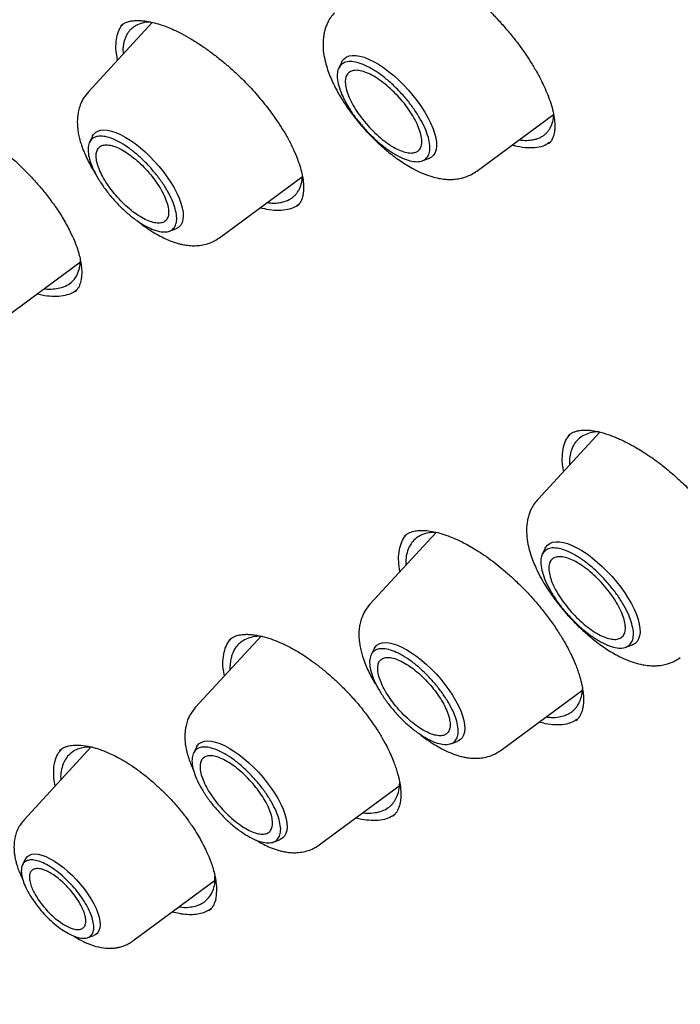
# Model space of a CAD drawing. Header units: millimetres. Extents: x 8 to 955, y 12 to 2039.
# Tile 22 of 115: x 709 to 721, y 776 to 794. Entities that reach past the tile are written whole.
import ezdxf

# ---------------------------------------------------------------- set-up
doc = ezdxf.new("R2010")
doc.units = ezdxf.units.MM

msp = doc.modelspace()

# ---------------------------------------------------------------- linework, layer by layer
at = {"color": 7, "linetype": 'Continuous', "lineweight": 30}
for p, q in [((711.799, 793.833), (710.639, 792.573)), ((711.228, 793.772), (711.24, 793.781)), ((715.242, 793.115), (715.188, 793.005)), ((717.694, 791.13), (719.089, 792.16)), ((710.714, 791.764), (710.66, 791.655)), ((719.01, 791.639), (718.999, 791.626)), ((716.703, 791.316), (716.819, 791.358)), ((713.02, 789.919), (714.528, 791.033)), ((714.433, 790.495), (714.43, 790.493)), ((712.11, 790.04), (712.225, 790.081)), ((709.003, 788.377), (710.499, 789.482)), ((710.396, 788.942), (710.393, 788.94)), ((719.927, 786.387), (718.807, 785.171)), ((719.358, 786.322), (719.37, 786.332)), ((716.957, 784.565), (715.753, 783.258)), ((718.939, 784.277), (718.885, 784.166)), ((713.775, 782.68), (712.586, 781.388)), ((713.197, 782.607), (713.213, 782.619)), ((720.401, 782.477), (720.517, 782.519)), ((715.829, 782.449), (715.775, 782.34)), ((718.135, 780.604), (719.619, 781.701)), ((717.225, 780.725), (717.339, 780.766)), ((710.689, 780.665), (709.472, 779.343)), ((712.602, 780.662), (712.548, 780.553)), ((714.832, 778.885), (716.302, 779.971)), ((713.998, 778.938), (714.113, 778.979)), ((709.494, 778.627), (709.443, 778.522)), ((711.448, 777.14), (712.95, 778.249)), ((712.851, 777.714), (712.827, 777.69)), ((710.629, 777.2), (710.739, 777.24))]:
    msp.add_line(p, q, dxfattribs=at)
at = {"color": 7, "linetype": 'Continuous', "lineweight": 30, "flags": 128}
for points in [[(715.242, 793.115), (715.251, 793.132), (715.283, 793.172), (715.324, 793.203), (715.374, 793.223), (715.432, 793.233), (715.497, 793.232), (715.569, 793.22), (715.647, 793.198), (715.73, 793.166), (715.817, 793.123), (715.907, 793.071), (715.999, 793.01), (716.092, 792.941), (716.185, 792.865), (716.277, 792.782), (716.367, 792.693), (716.453, 792.6), (716.536, 792.503), (716.613, 792.404), (716.685, 792.304), (716.749, 792.203), (716.807, 792.103), (716.856, 792.006), (716.896, 791.911), (716.927, 791.821), (716.949, 791.736), (716.961, 791.658), (716.963, 791.586), (716.955, 791.523), (716.937, 791.468), (716.91, 791.422), (716.873, 791.386), (716.827, 791.361), (716.819, 791.358)], [(710.714, 791.764), (710.732, 791.795), (710.767, 791.831), (710.81, 791.857), (710.862, 791.873), (710.921, 791.878), (710.988, 791.873), (711.06, 791.857), (711.139, 791.831), (711.221, 791.794), (711.308, 791.748), (711.397, 791.693), (711.487, 791.63), (711.578, 791.558), (711.668, 791.48), (711.756, 791.396), (711.842, 791.307), (711.924, 791.214), (712.001, 791.118), (712.073, 791.021), (712.138, 790.923), (712.197, 790.825), (712.247, 790.729), (712.288, 790.636), (712.321, 790.547), (712.345, 790.463), (712.359, 790.385), (712.363, 790.314), (712.357, 790.25), (712.341, 790.195), (712.316, 790.149), (712.282, 790.113), (712.238, 790.087), (712.225, 790.081)], [(718.939, 784.277), (718.948, 784.293), (718.98, 784.334), (719.022, 784.365), (719.071, 784.385), (719.129, 784.395), (719.195, 784.394), (719.267, 784.382), (719.345, 784.36), (719.428, 784.327), (719.514, 784.285), (719.604, 784.233), (719.697, 784.172), (719.79, 784.103), (719.883, 784.026), (719.975, 783.943), (720.064, 783.855), (720.151, 783.762), (720.233, 783.665), (720.311, 783.566), (720.382, 783.465), (720.447, 783.365), (720.504, 783.265), (720.553, 783.167), (720.593, 783.073), (720.625, 782.983), (720.646, 782.898), (720.658, 782.819), (720.66, 782.748), (720.652, 782.684), (720.635, 782.629), (720.607, 782.584), (720.57, 782.548), (720.525, 782.522), (720.517, 782.519)], [(715.829, 782.449), (715.847, 782.48), (715.881, 782.516), (715.924, 782.542), (715.976, 782.558), (716.036, 782.563), (716.102, 782.558), (716.175, 782.542), (716.253, 782.516), (716.336, 782.48), (716.422, 782.433), (716.511, 782.378), (716.601, 782.315), (716.692, 782.244), (716.782, 782.165), (716.871, 782.081), (716.957, 781.992), (717.039, 781.899), (717.116, 781.803), (717.188, 781.706), (717.253, 781.608), (717.311, 781.51), (717.361, 781.414), (717.403, 781.321), (717.436, 781.232), (717.459, 781.148), (717.473, 781.07), (717.477, 780.999), (717.471, 780.935), (717.456, 780.88), (717.431, 780.834), (717.396, 780.798), (717.353, 780.772), (717.339, 780.766)], [(712.602, 780.662), (712.62, 780.693), (712.654, 780.729), (712.698, 780.755), (712.749, 780.771), (712.809, 780.776), (712.875, 780.771), (712.948, 780.755), (713.026, 780.729), (713.109, 780.692), (713.196, 780.646), (713.284, 780.591), (713.375, 780.528), (713.466, 780.456), (713.556, 780.378), (713.644, 780.294), (713.73, 780.205), (713.812, 780.112), (713.889, 780.016), (713.961, 779.919), (714.026, 779.82), (714.084, 779.723), (714.135, 779.627), (714.176, 779.534), (714.209, 779.445), (714.233, 779.361), (714.246, 779.283), (714.25, 779.212), (714.245, 779.148), (714.229, 779.093), (714.204, 779.047), (714.17, 779.011), (714.126, 778.985), (714.113, 778.979)], [(709.494, 778.627), (709.502, 778.641), (709.531, 778.676), (709.569, 778.701), (709.615, 778.716), (709.669, 778.721), (709.73, 778.714), (709.796, 778.698), (709.868, 778.672), (709.944, 778.635), (710.023, 778.59), (710.104, 778.535), (710.186, 778.473), (710.268, 778.404), (710.348, 778.329), (710.425, 778.249), (710.499, 778.164), (710.568, 778.078), (710.631, 777.99), (710.688, 777.901), (710.737, 777.814), (710.778, 777.729), (710.811, 777.647), (710.834, 777.57), (710.848, 777.498), (710.853, 777.434), (710.847, 777.377), (710.832, 777.328), (710.808, 777.288), (710.775, 777.258), (710.739, 777.24)]]:
    msp.add_lwpolyline(points, dxfattribs=at)
at = {"color": 7, "linetype": 'Continuous', "lineweight": 30}
for points, knots in [([(693.8, 821.571), (693.875, 821.629), (694.032, 821.75), (694.281, 821.924), (694.545, 822.096), (694.817, 822.258), (695.096, 822.411), (695.383, 822.555), (695.677, 822.69), (695.979, 822.815), (696.288, 822.932), (696.604, 823.039), (696.927, 823.137), (697.258, 823.226), (697.595, 823.305), (697.939, 823.376), (698.29, 823.437), (698.648, 823.489), (699.012, 823.531), (699.383, 823.565), (699.761, 823.589), (700.145, 823.604), (700.536, 823.609), (700.933, 823.605), (701.336, 823.592), (701.745, 823.57), (702.161, 823.539), (702.582, 823.498), (703.01, 823.448), (703.443, 823.388), (703.882, 823.32), (704.326, 823.242), (704.776, 823.155), (705.232, 823.058), (705.693, 822.953), (706.159, 822.838), (706.63, 822.714), (707.106, 822.581), (707.587, 822.439), (708.073, 822.287), (708.563, 822.127), (709.058, 821.958), (709.558, 821.779), (710.062, 821.592), (710.57, 821.395), (711.082, 821.19), (711.598, 820.976), (712.118, 820.753), (712.642, 820.521), (713.169, 820.281), (713.7, 820.032), (714.234, 819.774), (714.771, 819.508), (715.311, 819.233), (715.855, 818.95), (716.401, 818.659), (716.95, 818.359), (717.502, 818.051), (718.056, 817.735), (718.612, 817.411), (719.171, 817.079), (719.731, 816.739), (720.294, 816.391), (720.858, 816.035), (721.424, 815.671), (721.992, 815.3), (722.561, 814.922), (723.131, 814.536), (723.703, 814.142), (724.275, 813.741), (724.849, 813.334), (725.423, 812.919), (725.998, 812.497), (726.573, 812.068), (727.148, 811.632), (727.724, 811.19), (728.3, 810.741), (728.876, 810.286), (729.452, 809.824), (730.027, 809.356), (730.602, 808.882), (731.176, 808.402), (731.75, 807.915), (732.323, 807.423), (732.895, 806.925), (733.465, 806.422), (734.035, 805.913), (734.603, 805.399), (735.17, 804.879), (735.734, 804.355), (736.298, 803.825), (736.859, 803.29), (737.418, 802.751), (737.976, 802.207), (738.53, 801.658), (739.083, 801.105), (739.633, 800.548), (740.18, 799.987), (740.725, 799.421), (741.266, 798.852), (741.805, 798.279), (742.34, 797.702), (742.872, 797.122), (743.401, 796.538), (743.926, 795.951), (744.448, 795.361), (744.966, 794.769), (745.479, 794.173), (745.989, 793.574), (746.495, 792.974), (746.997, 792.37), (747.494, 791.765), (747.987, 791.157), (748.475, 790.547), (748.958, 789.936), (749.437, 789.322), (749.911, 788.707), (750.379, 788.091), (750.843, 787.474), (751.301, 786.855), (751.754, 786.235), (752.202, 785.614), (752.644, 784.993), (753.08, 784.371), (753.511, 783.749), (753.936, 783.126), (754.355, 782.504), (754.767, 781.881), (755.174, 781.258), (755.575, 780.636), (755.969, 780.014), (756.357, 779.393), (756.738, 778.772), (757.112, 778.153), (757.48, 777.534), (757.842, 776.916), (758.196, 776.3), (758.544, 775.685), (758.884, 775.072), (759.217, 774.46), (759.544, 773.851), (759.863, 773.243), (760.175, 772.638), (760.479, 772.034), (760.776, 771.434), (761.065, 770.835), (761.347, 770.24), (761.621, 769.647), (761.888, 769.057), (762.147, 768.471), (762.398, 767.887), (762.641, 767.307), (762.876, 766.731), (763.103, 766.158), (763.322, 765.589), (763.533, 765.024), (763.736, 764.463), (763.931, 763.906), (764.118, 763.354), (764.296, 762.806), (764.466, 762.262), (764.628, 761.723), (764.782, 761.19), (764.927, 760.661), (765.063, 760.137), (765.191, 759.618), (765.311, 759.105), (765.422, 758.597), (765.525, 758.094), (765.619, 757.598), (765.705, 757.107), (765.782, 756.622), (765.85, 756.143), (765.91, 755.67), (765.961, 755.204), (766.004, 754.743), (766.038, 754.29), (766.064, 753.842), (766.081, 753.402), (766.089, 752.968), (766.089, 752.541), (766.08, 752.121), (766.063, 751.708), (766.037, 751.302), (766.002, 750.904), (765.959, 750.512), (765.908, 750.129), (765.848, 749.752), (765.779, 749.383), (765.703, 749.022), (765.617, 748.668), (765.523, 748.322), (765.421, 747.984), (765.31, 747.653), (765.191, 747.331), (765.064, 747.016), (764.928, 746.71), (764.784, 746.411), (764.632, 746.121), (764.471, 745.839), (764.302, 745.565), (764.125, 745.299), (763.939, 745.042), (763.746, 744.793), (763.543, 744.553), (763.371, 744.361), (763.263, 744.252), (763.228, 744.217)], [0, 0, 0, 0, 0.004492, 0.009453, 0.014412, 0.019368, 0.02432, 0.029268, 0.03421, 0.039148, 0.044081, 0.049008, 0.05393, 0.058848, 0.06376, 0.068668, 0.073572, 0.078472, 0.083368, 0.088262, 0.093152, 0.09804, 0.102926, 0.10781, 0.112693, 0.117574, 0.122454, 0.127333, 0.132212, 0.13709, 0.141967, 0.146845, 0.151722, 0.156599, 0.161476, 0.166353, 0.171231, 0.176109, 0.180987, 0.185865, 0.190744, 0.195623, 0.200502, 0.205382, 0.210262, 0.215143, 0.220024, 0.224905, 0.229787, 0.234669, 0.239552, 0.244435, 0.249318, 0.254202, 0.259086, 0.263971, 0.268856, 0.273741, 0.278627, 0.283513, 0.288399, 0.293286, 0.298173, 0.30306, 0.307947, 0.312835, 0.317723, 0.322611, 0.3275, 0.332389, 0.337278, 0.342167, 0.347056, 0.351946, 0.356835, 0.361725, 0.366615, 0.371506, 0.376396, 0.381287, 0.386177, 0.391068, 0.395959, 0.40085, 0.405741, 0.410633, 0.415524, 0.420416, 0.425307, 0.430199, 0.435091, 0.439982, 0.444874, 0.449766, 0.454658, 0.45955, 0.464442, 0.469334, 0.474227, 0.479119, 0.484011, 0.488903, 0.493796, 0.498688, 0.50358, 0.508472, 0.513365, 0.518257, 0.523149, 0.528041, 0.532933, 0.537826, 0.542718, 0.54761, 0.552502, 0.557394, 0.562286, 0.567178, 0.572069, 0.576961, 0.581853, 0.586744, 0.591636, 0.596527, 0.601418, 0.60631, 0.611201, 0.616092, 0.620982, 0.625873, 0.630763, 0.635654, 0.640544, 0.645434, 0.650324, 0.655214, 0.660103, 0.664992, 0.669882, 0.67477, 0.679659, 0.684548, 0.689436, 0.694324, 0.699211, 0.704099, 0.708986, 0.713873, 0.718759, 0.723645, 0.728531, 0.733417, 0.738302, 0.743187, 0.748072, 0.752956, 0.757839, 0.762723, 0.767606, 0.772488, 0.77737, 0.782252, 0.787133, 0.792014, 0.796895, 0.801775, 0.806654, 0.811533, 0.816412, 0.82129, 0.826168, 0.831046, 0.835923, 0.8408, 0.845677, 0.850554, 0.855431, 0.860307, 0.865184, 0.870061, 0.874938, 0.879816, 0.884694, 0.889573, 0.894453, 0.899334, 0.904216, 0.9091, 0.913986, 0.918875, 0.923766, 0.92866, 0.933557, 0.938458, 0.943363, 0.948273, 0.953187, 0.958106, 0.96303, 0.967959, 0.972893, 0.977833, 0.982777, 0.987727, 0.99268, 0.997637, 1, 1, 1, 1]), ([(715.62, 795.125), (715.635, 795.138), (715.665, 795.161), (715.72, 795.186), (715.78, 795.202), (715.834, 795.21), (715.884, 795.213), (715.937, 795.213), (716.003, 795.209), (716.086, 795.197), (716.188, 795.175), (716.306, 795.141), (716.431, 795.096), (716.55, 795.046), (716.657, 794.995), (716.763, 794.941), (716.878, 794.876), (717.01, 794.795), (717.157, 794.697), (717.327, 794.572), (717.514, 794.423), (717.708, 794.253), (717.892, 794.078), (718.064, 793.9), (718.225, 793.72), (718.362, 793.554), (718.477, 793.403), (718.577, 793.263), (718.679, 793.108), (718.771, 792.954), (718.853, 792.803), (718.922, 792.662), (718.986, 792.512), (719.042, 792.358), (719.086, 792.202), (719.1, 792.105), (719.107, 792.055)], [0, 0, 0, 0, 0.036199, 0.067133, 0.09286, 0.113872, 0.130126, 0.145811, 0.165252, 0.188469, 0.215486, 0.243975, 0.275418, 0.302051, 0.323842, 0.344514, 0.368188, 0.394867, 0.42458, 0.455852, 0.496561, 0.536079, 0.574335, 0.611415, 0.647857, 0.683692, 0.710176, 0.7364, 0.765823, 0.801168, 0.828009, 0.857437, 0.88941, 0.92387, 0.960753, 1, 1, 1, 1]), ([(715.11, 794.009), (715.086, 793.981), (715.042, 793.929), (714.994, 793.846), (714.96, 793.769), (714.938, 793.704), (714.925, 793.65), (714.916, 793.608), (714.91, 793.567), (714.905, 793.521), (714.902, 793.469), (714.901, 793.373), (714.914, 793.241), (714.95, 793.081), (714.995, 792.941), (715.047, 792.81), (715.111, 792.671), (715.19, 792.525), (715.284, 792.372), (715.388, 792.221), (715.504, 792.069), (715.637, 791.91), (715.784, 791.753), (715.941, 791.604), (716.117, 791.453), (716.318, 791.302), (716.522, 791.179), (716.701, 791.093), (716.856, 791.034), (716.978, 791.003), (717.064, 790.989), (717.116, 790.983), (717.167, 790.98), (717.229, 790.978), (717.314, 790.983), (717.409, 790.999), (717.507, 791.028), (717.602, 791.069), (717.662, 791.109), (717.694, 791.13)], [0, 0, 0, 0, 0.026308, 0.048541, 0.066716, 0.084195, 0.095167, 0.103569, 0.11332, 0.124415, 0.13684, 0.150577, 0.192945, 0.22857, 0.259546, 0.288247, 0.319264, 0.356378, 0.388219, 0.423491, 0.459455, 0.493625, 0.53642, 0.576118, 0.612843, 0.667173, 0.722807, 0.760224, 0.797536, 0.834219, 0.847021, 0.85921, 0.870779, 0.883505, 0.902429, 0.928048, 0.948946, 0.972933, 1, 1, 1, 1]), ([(711.171, 793.151), (711.163, 793.19), (711.141, 793.294), (711.137, 793.445), (711.158, 793.601), (711.203, 793.723), (711.252, 793.781), (711.272, 793.805)], [0, 0, 0, 0, 0.136196, 0.367968, 0.599707, 0.832066, 1, 1, 1, 1]), ([(711.226, 793.774), (711.245, 793.788), (711.28, 793.815), (711.349, 793.843), (711.422, 793.859), (711.485, 793.866), (711.546, 793.867), (711.616, 793.864), (711.705, 793.854), (711.815, 793.832), (711.935, 793.798), (712.061, 793.753), (712.19, 793.699), (712.336, 793.627), (712.501, 793.535), (712.678, 793.424), (712.857, 793.298), (713.031, 793.164), (713.224, 793.003), (713.435, 792.806), (713.622, 792.609), (713.764, 792.444), (713.867, 792.316), (713.969, 792.182), (714.07, 792.039), (714.172, 791.882), (714.271, 791.711), (714.364, 791.53), (714.413, 791.41), (714.438, 791.348)], [0, 0, 0, 0, 0.047265, 0.087777, 0.121056, 0.146089, 0.165582, 0.189563, 0.218955, 0.251316, 0.28924, 0.320728, 0.352035, 0.387744, 0.427896, 0.470937, 0.513023, 0.553908, 0.593534, 0.651103, 0.709468, 0.739234, 0.769373, 0.799918, 0.832951, 0.869546, 0.909639, 0.95315, 1, 1, 1, 1]), ([(711.773, 793.839), (711.744, 793.838), (711.666, 793.835), (711.562, 793.806), (711.465, 793.755), (711.4, 793.698), (711.356, 793.642), (711.324, 793.587), (711.299, 793.527), (711.281, 793.462), (711.271, 793.392), (711.265, 793.326), (711.269, 793.279), (711.271, 793.26)], [0, 0, 0, 0, 0.0854258, 0.2365464, 0.3697786, 0.4851477, 0.5635091, 0.64129, 0.718493, 0.7951207, 0.8711757, 0.9466606, 1, 1, 1, 1]), ([(710.639, 792.573), (710.606, 792.532), (710.546, 792.458), (710.491, 792.337), (710.46, 792.231), (710.445, 792.147), (710.44, 792.083), (710.438, 792.033), (710.439, 791.989), (710.442, 791.934), (710.449, 791.863), (710.465, 791.771), (710.49, 791.674), (710.518, 791.585), (710.553, 791.492), (710.597, 791.388), (710.658, 791.266), (710.72, 791.154), (710.766, 791.083), (710.785, 791.054)], [0, 0, 0, 0, 0.10005, 0.184124, 0.252314, 0.304999, 0.342679, 0.372383, 0.401107, 0.428887, 0.477364, 0.539502, 0.604834, 0.661204, 0.709194, 0.78526, 0.863353, 0.945633, 1, 1, 1, 1]), ([(707.32, 792.054), (707.336, 792.067), (707.367, 792.092), (707.419, 792.117), (707.468, 792.134), (707.522, 792.147), (707.588, 792.156), (707.674, 792.159), (707.776, 792.151), (707.895, 792.132), (708.026, 792.097), (708.16, 792.051), (708.288, 791.997), (708.404, 791.942), (708.528, 791.877), (708.668, 791.796), (708.811, 791.703), (708.941, 791.612), (709.063, 791.52), (709.188, 791.418), (709.318, 791.304), (709.451, 791.18), (709.593, 791.035), (709.742, 790.87), (709.895, 790.684), (710.045, 790.479), (710.191, 790.257), (710.269, 790.106), (710.31, 790.028)], [0, 0, 0, 0, 0.040953, 0.075415, 0.103354, 0.125585, 0.156751, 0.191717, 0.229941, 0.269626, 0.310696, 0.350589, 0.386416, 0.418094, 0.445706, 0.486307, 0.52843, 0.557332, 0.58759, 0.62421, 0.656477, 0.692959, 0.733694, 0.778686, 0.827901, 0.881263, 0.938663, 1, 1, 1, 1]), ([(718.461, 791.696), (718.509, 791.692), (718.601, 791.684), (718.707, 791.697), (718.788, 791.717), (718.85, 791.742), (718.906, 791.775), (718.954, 791.814), (718.995, 791.859), (719.04, 791.927), (719.078, 792.017), (719.088, 792.104), (719.092, 792.142)], [0, 0, 0, 0, 0.1342496, 0.2567006, 0.3374688, 0.4174496, 0.4966422, 0.5750455, 0.6526587, 0.7294809, 0.8806748, 1, 1, 1, 1]), ([(719.107, 792.055), (719.11, 792.019), (719.115, 791.952), (719.11, 791.873), (719.101, 791.814), (719.089, 791.771), (719.076, 791.734), (719.06, 791.699), (719.036, 791.661), (719.013, 791.638), (719.001, 791.625)], [0, 0, 0, 0, 0.171075, 0.314986, 0.432609, 0.524499, 0.603522, 0.70791, 0.840095, 1, 1, 1, 1]), ([(719.029, 791.657), (718.998, 791.635), (718.93, 791.588), (718.791, 791.553), (718.622, 791.548), (718.469, 791.566), (718.368, 791.596), (718.337, 791.605)], [0, 0, 0, 0, 0.195225, 0.429449, 0.663839, 0.897067, 1, 1, 1, 1]), ([(714.438, 791.348), (714.457, 791.294), (714.493, 791.192), (714.525, 791.061), (714.542, 790.957), (714.549, 790.877), (714.549, 790.819), (714.548, 790.779), (714.545, 790.751), (714.542, 790.724), (714.537, 790.692), (714.527, 790.65), (714.51, 790.6), (714.481, 790.542), (714.449, 790.51), (714.432, 790.492)], [0, 0, 0, 0, 0.129502, 0.241084, 0.335383, 0.412802, 0.473601, 0.517949, 0.543311, 0.57712, 0.621464, 0.676277, 0.76556, 0.873374, 1, 1, 1, 1]), ([(713.885, 790.558), (713.917, 790.555), (713.994, 790.545), (714.112, 790.554), (714.231, 790.582), (714.33, 790.634), (714.396, 790.691), (714.442, 790.749), (714.474, 790.804), (714.498, 790.865), (714.516, 790.931), (714.525, 790.988), (714.527, 791.025), (714.528, 791.036)], [0, 0, 0, 0, 0.083481, 0.20319, 0.349019, 0.479126, 0.593479, 0.669545, 0.7449, 0.819543, 0.893474, 0.96669, 1, 1, 1, 1]), ([(714.462, 790.527), (714.44, 790.509), (714.383, 790.465), (714.262, 790.426), (714.105, 790.409), (713.937, 790.419), (713.813, 790.449), (713.756, 790.463)], [0, 0, 0, 0, 0.141876, 0.364154, 0.585805, 0.80714, 1, 1, 1, 1]), ([(711.518, 790.235), (711.542, 790.215), (711.596, 790.171), (711.676, 790.112), (711.764, 790.053), (711.861, 789.992), (711.977, 789.928), (712.11, 789.867), (712.231, 789.825), (712.332, 789.798), (712.42, 789.782), (712.521, 789.773), (712.634, 789.775), (712.757, 789.794), (712.892, 789.837), (712.975, 789.891), (713.02, 789.919)], [0, 0, 0, 0, 0.049684, 0.11118, 0.164924, 0.226703, 0.305688, 0.394573, 0.4901, 0.540538, 0.59382, 0.662977, 0.728593, 0.806504, 0.896986, 1, 1, 1, 1]), ([(710.31, 790.028), (710.336, 789.972), (710.386, 789.866), (710.439, 789.722), (710.475, 789.599), (710.5, 789.487), (710.514, 789.387), (710.519, 789.303), (710.518, 789.242), (710.514, 789.196), (710.508, 789.155), (710.498, 789.109), (710.481, 789.058), (710.457, 789.009), (710.429, 788.969), (710.408, 788.949), (710.397, 788.938)], [0, 0, 0, 0, 0.106081, 0.201732, 0.28734, 0.363166, 0.449342, 0.519936, 0.57829, 0.61879, 0.658085, 0.710021, 0.774816, 0.846687, 0.921756, 1, 1, 1, 1]), ([(709.838, 788.994), (709.842, 788.993), (709.901, 788.983), (709.997, 788.986), (710.122, 789.002), (710.232, 789.041), (710.325, 789.099), (710.397, 789.177), (710.441, 789.254), (710.468, 789.326), (710.484, 789.394), (710.493, 789.454), (710.494, 789.494), (710.494, 789.508)], [0, 0, 0, 0, 0.010543, 0.142662, 0.265862, 0.380119, 0.518471, 0.640853, 0.747227, 0.819255, 0.890622, 0.961327, 1, 1, 1, 1]), ([(710.432, 788.976), (710.414, 788.961), (710.364, 788.917), (710.253, 788.875), (710.106, 788.847), (709.935, 788.852), (709.802, 788.87), (709.722, 788.895), (709.71, 788.899)], [0, 0, 0, 0, 0.11317, 0.32499, 0.536511, 0.748002, 0.959831, 1, 1, 1, 1]), ([(719.356, 786.325), (719.369, 786.336), (719.395, 786.357), (719.445, 786.384), (719.501, 786.404), (719.56, 786.416), (719.612, 786.422), (719.66, 786.424), (719.715, 786.422), (719.785, 786.416), (719.871, 786.402), (719.963, 786.38), (720.052, 786.353), (720.135, 786.324), (720.212, 786.294), (720.308, 786.253), (720.431, 786.194), (720.569, 786.118), (720.704, 786.037), (720.84, 785.948), (720.998, 785.834), (721.18, 785.69), (721.382, 785.513), (721.581, 785.321), (721.77, 785.12), (721.944, 784.917), (722.119, 784.695), (722.225, 784.54), (722.279, 784.46)], [0, 0, 0, 0, 0.039517, 0.077162, 0.112952, 0.144749, 0.169938, 0.189075, 0.210971, 0.238631, 0.271953, 0.304923, 0.334526, 0.360708, 0.38351, 0.405839, 0.447244, 0.491583, 0.523169, 0.560189, 0.603527, 0.653328, 0.7097, 0.772654, 0.824164, 0.879275, 0.937906, 1, 1, 1, 1]), ([(719.274, 785.678), (719.269, 785.705), (719.248, 785.803), (719.245, 785.953), (719.267, 786.122), (719.316, 786.259), (719.371, 786.325), (719.396, 786.356)], [0, 0, 0, 0, 0.088194, 0.325532, 0.563038, 0.799367, 1, 1, 1, 1]), ([(719.919, 786.389), (719.915, 786.389), (719.853, 786.394), (719.756, 786.375), (719.633, 786.332), (719.54, 786.266), (719.465, 786.178), (719.411, 786.07), (719.383, 785.945), (719.374, 785.851), (719.377, 785.799), (719.377, 785.79)], [0, 0, 0, 0, 0.010738, 0.167962, 0.314731, 0.451057, 0.576951, 0.728555, 0.861669, 0.976307, 1, 1, 1, 1]), ([(718.807, 785.171), (718.784, 785.143), (718.739, 785.09), (718.692, 785.007), (718.657, 784.931), (718.636, 784.866), (718.622, 784.812), (718.614, 784.77), (718.607, 784.729), (718.602, 784.682), (718.599, 784.63), (718.599, 784.534), (718.612, 784.402), (718.648, 784.242), (718.692, 784.103), (718.744, 783.972), (718.809, 783.832), (718.888, 783.686), (718.982, 783.533), (719.085, 783.383), (719.201, 783.23), (719.335, 783.072), (719.482, 782.915), (719.638, 782.765), (719.814, 782.614), (720.016, 782.464), (720.219, 782.341), (720.399, 782.254), (720.554, 782.196), (720.676, 782.165), (720.762, 782.151), (720.813, 782.145), (720.864, 782.141), (720.926, 782.14), (721.012, 782.144), (721.107, 782.16), (721.205, 782.189), (721.3, 782.23), (721.36, 782.27), (721.392, 782.292)], [0, 0, 0, 0, 0.026308, 0.048541, 0.066716, 0.084195, 0.095167, 0.103569, 0.11332, 0.124415, 0.13684, 0.150577, 0.192945, 0.22857, 0.259546, 0.288247, 0.319264, 0.356378, 0.388219, 0.423491, 0.459455, 0.493625, 0.53642, 0.576118, 0.612843, 0.667173, 0.722807, 0.760224, 0.797536, 0.834219, 0.847021, 0.85921, 0.870779, 0.883505, 0.902429, 0.928048, 0.948946, 0.972933, 1, 1, 1, 1]), ([(716.299, 783.851), (716.29, 783.912), (716.27, 784.04), (716.278, 784.21), (716.315, 784.361), (716.366, 784.472), (716.416, 784.521), (716.433, 784.538)], [0, 0, 0, 0, 0.207393, 0.432557, 0.656578, 0.879966, 1, 1, 1, 1]), ([(716.384, 784.502), (716.399, 784.514), (716.427, 784.537), (716.475, 784.561), (716.524, 784.579), (716.59, 784.595), (716.674, 784.603), (716.787, 784.598), (716.915, 784.579), (717.057, 784.542), (717.204, 784.491), (717.336, 784.435), (717.455, 784.377), (717.569, 784.316), (717.695, 784.241), (717.835, 784.149), (717.984, 784.042), (718.141, 783.917), (718.308, 783.773), (718.472, 783.617), (718.63, 783.455), (718.777, 783.292), (718.925, 783.112), (719.017, 782.986), (719.065, 782.921)], [0, 0, 0, 0, 0.0449798, 0.0835422, 0.1156733, 0.1438846, 0.1963415, 0.2446137, 0.2949754, 0.3484825, 0.4003344, 0.4454168, 0.4780265, 0.5133289, 0.5518522, 0.5936069, 0.6402468, 0.6855146, 0.736725, 0.7938611, 0.8405722, 0.8905318, 0.9436864, 1, 1, 1, 1]), ([(716.959, 784.565), (716.915, 784.564), (716.819, 784.561), (716.697, 784.524), (716.593, 784.464), (716.516, 784.385), (716.456, 784.287), (716.418, 784.17), (716.402, 784.058), (716.404, 783.988), (716.405, 783.965)], [0, 0, 0, 0, 0.126491, 0.276381, 0.416498, 0.546859, 0.667482, 0.813146, 0.941568, 1, 1, 1, 1]), ([(715.753, 783.258), (715.721, 783.217), (715.66, 783.143), (715.605, 783.022), (715.574, 782.917), (715.56, 782.832), (715.554, 782.768), (715.553, 782.718), (715.553, 782.674), (715.556, 782.619), (715.564, 782.548), (715.58, 782.457), (715.604, 782.359), (715.633, 782.27), (715.667, 782.177), (715.711, 782.073), (715.772, 781.951), (715.835, 781.839), (715.881, 781.768), (715.899, 781.739)], [0, 0, 0, 0, 0.10005, 0.184124, 0.252314, 0.304999, 0.342679, 0.372383, 0.401107, 0.428887, 0.477364, 0.539502, 0.604834, 0.661204, 0.709194, 0.78526, 0.863353, 0.945633, 1, 1, 1, 1]), ([(719.065, 782.921), (719.11, 782.854), (719.196, 782.728), (719.302, 782.549), (719.385, 782.392), (719.448, 782.258), (719.496, 782.144), (719.532, 782.047), (719.558, 781.967), (719.578, 781.9), (719.593, 781.84), (719.607, 781.778), (719.622, 781.696), (719.633, 781.598), (719.635, 781.497), (719.629, 781.426), (719.621, 781.379), (719.613, 781.342), (719.6, 781.298), (719.579, 781.248), (719.547, 781.192), (719.515, 781.16), (719.498, 781.142)], [0, 0, 0, 0, 0.083452, 0.158156, 0.224417, 0.282427, 0.332305, 0.374126, 0.413735, 0.44242, 0.470429, 0.501537, 0.535745, 0.599645, 0.664879, 0.720886, 0.745456, 0.773239, 0.812648, 0.863653, 0.926131, 1, 1, 1, 1]), ([(713.196, 782.609), (713.215, 782.625), (713.25, 782.653), (713.308, 782.679), (713.358, 782.695), (713.407, 782.705), (713.461, 782.711), (713.527, 782.713), (713.605, 782.709), (713.696, 782.697), (713.812, 782.673), (713.952, 782.632), (714.106, 782.573), (714.239, 782.51), (714.342, 782.456), (714.429, 782.407), (714.519, 782.352), (714.633, 782.276), (714.772, 782.176), (714.935, 782.048), (715.1, 781.904), (715.263, 781.748), (715.418, 781.585), (715.578, 781.403), (715.678, 781.271), (715.73, 781.203)], [0, 0, 0, 0, 0.054841, 0.099053, 0.132614, 0.157855, 0.185877, 0.21815, 0.254707, 0.293391, 0.332788, 0.39309, 0.448244, 0.493329, 0.5283, 0.549717, 0.578536, 0.615139, 0.659597, 0.711965, 0.772263, 0.822676, 0.877475, 0.936599, 1, 1, 1, 1]), ([(713.803, 782.674), (713.779, 782.675), (713.704, 782.679), (713.592, 782.659), (713.475, 782.616), (713.385, 782.553), (713.32, 782.482), (713.278, 782.413), (713.25, 782.346), (713.228, 782.273), (713.214, 782.183), (713.209, 782.111), (713.211, 782.071), (713.212, 782.068)], [0, 0, 0, 0, 0.0619866, 0.1990429, 0.3385199, 0.4627886, 0.5718795, 0.6658194, 0.7300834, 0.80138, 0.8993213, 0.9919699, 1, 1, 1, 1]), ([(713.109, 781.956), (713.101, 782.002), (713.081, 782.115), (713.083, 782.272), (713.111, 782.427), (713.161, 782.551), (713.213, 782.611), (713.235, 782.638)], [0, 0, 0, 0, 0.157971, 0.382366, 0.605595, 0.828183, 1, 1, 1, 1]), ([(718.957, 781.212), (718.985, 781.208), (719.07, 781.197), (719.181, 781.207), (719.294, 781.235), (719.368, 781.27), (719.421, 781.305), (719.459, 781.337), (719.496, 781.376), (719.539, 781.435), (719.58, 781.52), (719.609, 781.624), (719.614, 781.697), (719.616, 781.727)], [0, 0, 0, 0, 0.069713, 0.215491, 0.3249188, 0.4343978, 0.4891728, 0.5439605, 0.6073136, 0.6721594, 0.7974915, 0.9170735, 1, 1, 1, 1]), ([(712.586, 781.388), (712.555, 781.349), (712.497, 781.278), (712.443, 781.161), (712.413, 781.06), (712.398, 780.978), (712.393, 780.916), (712.391, 780.869), (712.391, 780.827), (712.394, 780.769), (712.403, 780.685), (712.426, 780.574), (712.458, 780.463), (712.497, 780.359), (712.526, 780.287), (712.547, 780.243), (712.551, 780.236)], [0, 0, 0, 0, 0.125558, 0.23119, 0.317001, 0.383465, 0.431209, 0.467481, 0.502714, 0.537066, 0.614057, 0.717474, 0.812971, 0.889257, 0.981787, 1, 1, 1, 1]), ([(715.73, 781.203), (715.779, 781.135), (715.871, 781.004), (715.983, 780.819), (716.071, 780.655), (716.137, 780.514), (716.186, 780.396), (716.223, 780.294), (716.25, 780.208), (716.271, 780.13), (716.288, 780.057), (716.302, 779.982), (716.311, 779.906), (716.316, 779.831), (716.316, 779.763), (716.311, 779.708), (716.304, 779.664), (716.296, 779.623), (716.283, 779.577), (716.262, 779.524), (716.234, 779.474), (716.204, 779.435), (716.184, 779.416), (716.174, 779.407)], [0, 0, 0, 0, 0.0870564, 0.1650297, 0.2342523, 0.2949274, 0.3471805, 0.3910895, 0.4328282, 0.4666334, 0.5026933, 0.54152, 0.5831226, 0.6274639, 0.6708664, 0.7076886, 0.7379255, 0.7659198, 0.8028526, 0.8492287, 0.8996354, 0.9498721, 1, 1, 1, 1]), ([(719.525, 781.172), (719.494, 781.151), (719.426, 781.105), (719.29, 781.069), (719.126, 781.061), (718.971, 781.077), (718.866, 781.107), (718.829, 781.117)], [0, 0, 0, 0, 0.186503, 0.415243, 0.644111, 0.872804, 1, 1, 1, 1]), ([(716.635, 780.917), (716.658, 780.898), (716.711, 780.855), (716.791, 780.797), (716.878, 780.738), (716.976, 780.677), (717.092, 780.613), (717.225, 780.552), (717.345, 780.51), (717.447, 780.484), (717.534, 780.467), (717.635, 780.458), (717.749, 780.46), (717.871, 780.479), (718.006, 780.522), (718.09, 780.576), (718.135, 780.604)], [0, 0, 0, 0, 0.047867, 0.10948, 0.163327, 0.225224, 0.30436, 0.393416, 0.489125, 0.53966, 0.593043, 0.662333, 0.728074, 0.806134, 0.896789, 1, 1, 1, 1]), ([(710.114, 780.6), (710.132, 780.614), (710.165, 780.64), (710.22, 780.667), (710.276, 780.684), (710.333, 780.694), (710.417, 780.702), (710.541, 780.697), (710.677, 780.671), (710.783, 780.641), (710.859, 780.617), (710.949, 780.583), (711.057, 780.536), (711.181, 780.474), (711.322, 780.394), (711.479, 780.291), (711.652, 780.163), (711.82, 780.023), (711.979, 779.876), (712.126, 779.727), (712.274, 779.562), (712.366, 779.444), (712.413, 779.383)], [0, 0, 0, 0, 0.0559725, 0.1032454, 0.1418087, 0.1754009, 0.2076791, 0.2838313, 0.3584989, 0.3834941, 0.4126415, 0.4470883, 0.4868104, 0.5317727, 0.5819887, 0.6377285, 0.6990905, 0.7660804, 0.8199921, 0.8769816, 0.9369933, 1, 1, 1, 1]), ([(710.037, 779.957), (710.028, 780.003), (710.008, 780.11), (710.007, 780.261), (710.03, 780.408), (710.076, 780.532), (710.125, 780.595), (710.148, 780.625)], [0, 0, 0, 0, 0.160976, 0.377221, 0.592294, 0.806729, 1, 1, 1, 1]), ([(710.714, 780.66), (710.696, 780.661), (710.63, 780.666), (710.539, 780.653), (710.441, 780.625), (710.364, 780.586), (710.291, 780.532), (710.228, 780.458), (710.174, 780.354), (710.144, 780.234), (710.133, 780.134), (710.137, 780.076), (710.138, 780.067)], [0, 0, 0, 0, 0.049273, 0.1756756, 0.2773901, 0.3742356, 0.4662237, 0.5950763, 0.7130699, 0.8535068, 0.974771, 1, 1, 1, 1]), ([(715.625, 779.47), (715.629, 779.47), (715.683, 779.461), (715.782, 779.462), (715.918, 779.48), (716.036, 779.526), (716.132, 779.594), (716.202, 779.677), (716.255, 779.78), (716.288, 779.891), (716.293, 779.979), (716.295, 780.015)], [0, 0, 0, 0, 0.0094487, 0.13207, 0.264893, 0.4035234, 0.5334111, 0.6545302, 0.766857, 0.9028724, 1, 1, 1, 1]), ([(716.211, 779.446), (716.191, 779.43), (716.136, 779.385), (716.019, 779.344), (715.866, 779.322), (715.692, 779.334), (715.567, 779.353), (715.498, 779.375), (715.497, 779.376)], [0, 0, 0, 0, 0.1286771, 0.3451201, 0.5616845, 0.7780653, 0.9944575, 1, 1, 1, 1]), ([(709.472, 779.343), (709.446, 779.312), (709.397, 779.252), (709.347, 779.154), (709.315, 779.062), (709.295, 778.97), (709.287, 778.884), (709.288, 778.808), (709.293, 778.739), (709.302, 778.674), (709.316, 778.605), (709.336, 778.527), (709.377, 778.403), (709.422, 778.307), (709.453, 778.243)], [0, 0, 0, 0, 0.105421, 0.200111, 0.283968, 0.357121, 0.43851, 0.502713, 0.555496, 0.617133, 0.669376, 0.741278, 0.828709, 1, 1, 1, 1]), ([(712.413, 779.383), (712.453, 779.328), (712.527, 779.226), (712.618, 779.082), (712.686, 778.964), (712.736, 778.869), (712.772, 778.796), (712.798, 778.737), (712.822, 778.683), (712.846, 778.623), (712.876, 778.544), (712.908, 778.443), (712.938, 778.326), (712.962, 778.187), (712.972, 778.036), (712.955, 777.943), (712.947, 777.896)], [0, 0, 0, 0, 0.0978243, 0.1811725, 0.2504866, 0.3060285, 0.3479555, 0.381518, 0.4110102, 0.4477005, 0.4915475, 0.5610659, 0.6418536, 0.7267137, 0.8596643, 1, 1, 1, 1]), ([(713.685, 778.974), (713.694, 778.968), (713.739, 778.94), (713.825, 778.893), (713.948, 778.835), (714.063, 778.795), (714.163, 778.768), (714.252, 778.751), (714.353, 778.742), (714.465, 778.745), (714.582, 778.765), (714.711, 778.807), (714.79, 778.858), (714.832, 778.885)], [0, 0, 0, 0, 0.024959, 0.118689, 0.224668, 0.344896, 0.410796, 0.482433, 0.574089, 0.658868, 0.757982, 0.871721, 1, 1, 1, 1]), ([(712.757, 777.859), (712.8, 777.902), (712.883, 777.985), (712.939, 778.146), (712.938, 778.267), (712.938, 778.314)], [0, 0, 0, 0, 0.3911472, 0.7656307, 1, 1, 1, 1]), ([(712.286, 777.759), (712.288, 777.759), (712.355, 777.745), (712.453, 777.75), (712.58, 777.769), (712.677, 777.804), (712.731, 777.84), (712.757, 777.859)], [0, 0, 0, 0, 0.007261, 0.33278, 0.555001, 0.777408, 1, 1, 1, 1]), ([(712.954, 777.901), (712.943, 777.865), (712.92, 777.79), (712.874, 777.736), (712.851, 777.708)], [0, 0, 0, 0, 0.481531, 1, 1, 1, 1]), ([(712.86, 777.721), (712.834, 777.704), (712.78, 777.668), (712.679, 777.635), (712.563, 777.615), (712.433, 777.615), (712.3, 777.631), (712.206, 777.656), (712.162, 777.667)], [0, 0, 0, 0, 0.151214, 0.325345, 0.499517, 0.673416, 0.847495, 1, 1, 1, 1]), ([(710.367, 777.233), (710.393, 777.216), (710.464, 777.169), (710.6, 777.101), (710.77, 777.037), (710.917, 777.01), (711.02, 777.005), (711.084, 777.007), (711.147, 777.015), (711.214, 777.029), (711.287, 777.051), (711.368, 777.086), (711.42, 777.122), (711.448, 777.14)], [0, 0, 0, 0, 0.075192, 0.204125, 0.383111, 0.549867, 0.605253, 0.660679, 0.718735, 0.772908, 0.837758, 0.913451, 1, 1, 1, 1])]:
    msp.add_open_spline(points, degree=3, knots=knots, dxfattribs=at)
for points in [[(716.815, 791.741), (716.826, 791.692), (716.848, 791.593), (716.841, 791.474), (716.803, 791.382), (716.735, 791.322), (716.638, 791.296), (716.517, 791.305), (716.376, 791.349), (716.22, 791.426), (716.056, 791.533), (715.89, 791.666), (715.729, 791.821), (715.577, 791.99), (715.442, 792.167), (715.329, 792.347), (715.241, 792.521), (715.183, 792.683), (715.156, 792.827), (715.162, 792.947), (715.199, 793.039), (715.268, 793.099), (715.365, 793.125), (715.486, 793.116), (715.627, 793.072), (715.783, 792.995), (715.947, 792.888), (716.113, 792.754), (716.274, 792.6), (716.425, 792.431), (716.56, 792.253), (716.673, 792.074), (716.763, 791.899), (716.797, 791.794), (716.815, 791.741)], [(716.673, 791.823), (716.682, 791.782), (716.701, 791.7), (716.695, 791.602), (716.664, 791.526), (716.607, 791.476), (716.527, 791.455), (716.427, 791.462), (716.31, 791.499), (716.182, 791.562), (716.047, 791.651), (715.91, 791.761), (715.776, 791.888), (715.651, 792.028), (715.54, 792.175), (715.446, 792.323), (715.374, 792.467), (715.325, 792.601), (715.303, 792.72), (715.308, 792.819), (715.339, 792.895), (715.396, 792.945), (715.476, 792.966), (715.576, 792.958), (715.692, 792.922), (715.821, 792.858), (715.956, 792.77), (716.093, 792.66), (716.227, 792.532), (716.352, 792.393), (716.463, 792.246), (716.557, 792.098), (716.63, 791.953), (716.659, 791.866), (716.673, 791.823)], [(712.217, 790.446), (712.227, 790.399), (712.249, 790.305), (712.242, 790.191), (712.206, 790.103), (712.14, 790.045), (712.048, 790.02), (711.932, 790.029), (711.797, 790.071), (711.648, 790.145), (711.491, 790.248), (711.332, 790.375), (711.178, 790.523), (711.033, 790.684), (710.904, 790.854), (710.796, 791.026), (710.712, 791.192), (710.656, 791.347), (710.63, 791.485), (710.635, 791.6), (710.672, 791.688), (710.737, 791.746), (710.83, 791.77), (710.946, 791.762), (711.081, 791.719), (711.23, 791.646), (711.386, 791.543), (711.545, 791.416), (711.7, 791.268), (711.844, 791.106), (711.974, 790.936), (712.082, 790.765), (712.167, 790.598), (712.2, 790.497), (712.217, 790.446)], [(712.075, 790.528), (712.062, 790.569), (712.035, 790.652), (711.965, 790.789), (711.876, 790.929), (711.771, 791.068), (711.652, 791.2), (711.526, 791.321), (711.396, 791.425), (711.268, 791.509), (711.146, 791.57), (711.036, 791.604), (710.941, 791.611), (710.865, 791.591), (710.811, 791.544), (710.782, 791.472), (710.777, 791.378), (710.798, 791.265), (710.844, 791.138), (710.913, 791.002), (711.001, 790.862), (711.107, 790.723), (711.225, 790.59), (711.352, 790.47), (711.482, 790.365), (711.61, 790.281), (711.732, 790.221), (711.842, 790.187), (711.937, 790.18), (712.013, 790.2), (712.067, 790.247), (712.096, 790.319), (712.101, 790.412), (712.084, 790.489), (712.075, 790.528)], [(720.512, 782.902), (720.523, 782.853), (720.546, 782.755), (720.538, 782.635), (720.501, 782.543), (720.432, 782.483), (720.335, 782.457), (720.214, 782.466), (720.073, 782.51), (719.918, 782.587), (719.754, 782.695), (719.588, 782.828), (719.426, 782.982), (719.275, 783.151), (719.14, 783.329), (719.027, 783.508), (718.939, 783.682), (718.881, 783.844), (718.854, 783.988), (718.859, 784.109), (718.897, 784.2), (718.966, 784.261), (719.062, 784.287), (719.184, 784.277), (719.325, 784.233), (719.48, 784.156), (719.644, 784.049), (719.81, 783.916), (719.972, 783.762), (720.123, 783.592), (720.258, 783.415), (720.371, 783.236), (720.46, 783.061), (720.495, 782.955), (720.512, 782.902)], [(720.371, 782.984), (720.38, 782.943), (720.398, 782.862), (720.392, 782.763), (720.362, 782.687), (720.305, 782.638), (720.225, 782.616), (720.125, 782.624), (720.008, 782.66), (719.88, 782.724), (719.744, 782.812), (719.607, 782.923), (719.474, 783.05), (719.349, 783.19), (719.237, 783.336), (719.143, 783.484), (719.071, 783.628), (719.023, 783.762), (719.001, 783.881), (719.005, 783.98), (719.036, 784.056), (719.093, 784.106), (719.173, 784.127), (719.273, 784.12), (719.39, 784.084), (719.518, 784.02), (719.654, 783.931), (719.791, 783.821), (719.924, 783.694), (720.049, 783.554), (720.161, 783.407), (720.254, 783.259), (720.328, 783.115), (720.356, 783.028), (720.371, 782.984)], [(717.331, 781.131), (717.342, 781.084), (717.363, 780.99), (717.356, 780.876), (717.321, 780.788), (717.255, 780.73), (717.162, 780.706), (717.046, 780.714), (716.911, 780.756), (716.763, 780.83), (716.606, 780.933), (716.447, 781.06), (716.292, 781.208), (716.148, 781.369), (716.019, 781.539), (715.91, 781.711), (715.826, 781.877), (715.77, 782.032), (715.745, 782.17), (715.75, 782.285), (715.786, 782.373), (715.852, 782.431), (715.944, 782.455), (716.06, 782.447), (716.195, 782.405), (716.344, 782.331), (716.501, 782.228), (716.66, 782.101), (716.814, 781.953), (716.959, 781.791), (717.088, 781.622), (717.196, 781.45), (717.282, 781.283), (717.315, 781.182), (717.331, 781.131)], [(717.19, 781.213), (717.176, 781.254), (717.149, 781.337), (717.079, 781.474), (716.991, 781.614), (716.885, 781.753), (716.767, 781.885), (716.64, 782.006), (716.51, 782.11), (716.382, 782.194), (716.26, 782.255), (716.15, 782.289), (716.055, 782.296), (715.979, 782.276), (715.926, 782.229), (715.896, 782.157), (715.892, 782.063), (715.913, 781.95), (715.959, 781.823), (716.027, 781.687), (716.116, 781.547), (716.221, 781.408), (716.34, 781.275), (716.466, 781.155), (716.596, 781.05), (716.724, 780.967), (716.846, 780.906), (716.957, 780.872), (717.051, 780.865), (717.127, 780.885), (717.181, 780.932), (717.21, 781.004), (717.216, 781.097), (717.198, 781.175), (717.19, 781.213)], [(714.104, 779.344), (714.115, 779.297), (714.137, 779.203), (714.13, 779.089), (714.094, 779.001), (714.028, 778.943), (713.936, 778.918), (713.82, 778.927), (713.685, 778.969), (713.536, 779.043), (713.379, 779.146), (713.22, 779.273), (713.066, 779.421), (712.921, 779.582), (712.792, 779.752), (712.683, 779.924), (712.6, 780.09), (712.544, 780.245), (712.518, 780.383), (712.523, 780.498), (712.56, 780.586), (712.625, 780.643), (712.718, 780.668), (712.834, 780.659), (712.969, 780.617), (713.117, 780.544), (713.274, 780.441), (713.433, 780.314), (713.588, 780.166), (713.732, 780.004), (713.861, 779.834), (713.969, 779.663), (714.055, 779.496), (714.088, 779.395), (714.104, 779.344)], [(713.963, 779.426), (713.972, 779.387), (713.989, 779.31), (713.984, 779.217), (713.954, 779.145), (713.901, 779.098), (713.825, 779.077), (713.73, 779.085), (713.619, 779.119), (713.498, 779.179), (713.37, 779.263), (713.24, 779.368), (713.113, 779.488), (712.995, 779.621), (712.889, 779.76), (712.8, 779.9), (712.732, 780.036), (712.686, 780.163), (712.665, 780.276), (712.669, 780.37), (712.699, 780.442), (712.753, 780.489), (712.828, 780.509), (712.923, 780.502), (713.034, 780.468), (713.155, 780.407), (713.284, 780.323), (713.414, 780.219), (713.54, 780.098), (713.658, 779.966), (713.764, 779.827), (713.853, 779.687), (713.923, 779.55), (713.95, 779.467), (713.963, 779.426)], [(710.716, 777.533), (710.725, 777.494), (710.743, 777.417), (710.737, 777.324), (710.708, 777.252), (710.654, 777.205), (710.578, 777.185), (710.483, 777.192), (710.373, 777.226), (710.251, 777.287), (710.123, 777.37), (709.993, 777.475), (709.866, 777.595), (709.748, 777.728), (709.643, 777.867), (709.554, 778.007), (709.485, 778.143), (709.439, 778.27), (709.418, 778.383), (709.423, 778.477), (709.452, 778.549), (709.506, 778.596), (709.582, 778.616), (709.677, 778.609), (709.787, 778.575), (709.909, 778.514), (710.037, 778.43), (710.167, 778.326), (710.294, 778.205), (710.412, 778.073), (710.518, 777.934), (710.606, 777.794), (710.676, 777.657), (710.703, 777.574), (710.716, 777.533)], [(710.212, 777.426), (710.179, 777.446), (710.114, 777.487), (710.012, 777.57), (709.914, 777.663), (709.822, 777.766), (709.74, 777.874), (709.671, 777.983), (709.617, 778.089), (709.582, 778.188), (709.565, 778.276), (709.569, 778.349), (709.592, 778.405), (709.634, 778.441), (709.693, 778.457), (709.766, 778.452), (709.852, 778.425), (709.947, 778.378), (710.047, 778.313), (710.148, 778.232), (710.246, 778.138), (710.338, 778.035), (710.42, 777.927), (710.489, 777.817), (710.543, 777.712), (710.578, 777.613), (710.595, 777.525), (710.591, 777.452), (710.568, 777.396), (710.526, 777.359), (710.467, 777.344), (710.394, 777.349), (710.308, 777.375), (710.244, 777.409), (710.212, 777.426)]]:
    msp.add_open_spline(points, degree=3, dxfattribs=at)

doc.saveas('drawing.dxf')
